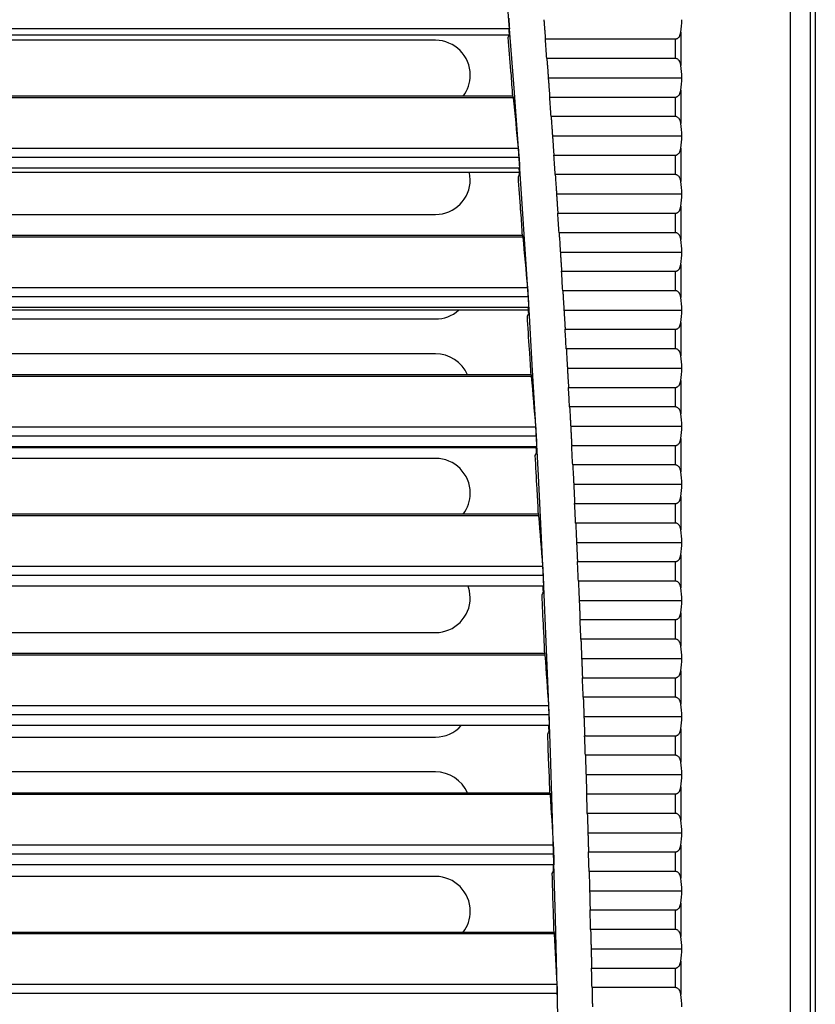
# Model space of a CAD drawing. Header units: millimetres. Extents: x 0 to 2794, y 0 to 2159.
# Tile 37 of 66: x 1212 to 1298, y 1509 to 1615. Entities that reach past the tile are written whole.
import ezdxf

# ---------------------------------------------------------------- set-up
doc = ezdxf.new("R2010")
doc.units = ezdxf.units.MM
doc.header["$LTSCALE"] = 10

msp = doc.modelspace()

# ---------------------------------------------------------------- linework, layer by layer
for p, q in [((1297.5, 1788.06), (1297.5, 1247.94)), ((1298.04, 1788.06), (1298.04, 1247.94)), ((1295.33, 1689.95), (1295.33, 1264.76)), ((1265.1, 1613.68), (955.44, 1613.68)), ((1265.09, 1613), (1117.77, 1613)), ((1283.56, 1613.32), (1283.56, 1609.74)), ((1257.14, 1612.44), (1119.64, 1612.44)), ((1268.97, 1612.58), (1282.98, 1612.58)), ((1282.98, 1610.48), (1282.98, 1612.58)), ((1282.98, 1610.48), (1269.13, 1610.48)), ((1269.29, 1608.4), (1283.66, 1608.4)), ((1283.56, 1607.07), (1283.56, 1603.49)), ((1265.5, 1606.26), (1112.28, 1606.26)), ((1265.47, 1606.42), (1112.29, 1606.42)), ((1269.44, 1606.33), (1282.98, 1606.33)), ((1282.98, 1604.23), (1282.98, 1606.33)), ((1282.98, 1604.23), (1269.59, 1604.23)), ((1269.74, 1602.15), (1283.66, 1602.15)), ((954.48, 1600.83), (1266.05, 1600.83)), ((1283.56, 1600.82), (1283.56, 1597.24)), ((1266.14, 1599.83), (954.4, 1599.83)), ((1269.89, 1600.08), (1282.98, 1600.08)), ((1282.98, 1597.98), (1282.98, 1600.08)), ((1266.19, 1598.68), (954.34, 1598.68)), ((1266.19, 1598.19), (1117.77, 1598.19)), ((1282.98, 1597.98), (1270.03, 1597.98)), ((1270.17, 1595.9), (1283.66, 1595.9)), ((1283.56, 1594.57), (1283.56, 1590.99)), ((1119.64, 1593.69), (1257.14, 1593.69)), ((1270.31, 1593.83), (1282.98, 1593.83)), ((1282.98, 1591.73), (1282.98, 1593.83)), ((1266.54, 1591.26), (1112.28, 1591.26)), ((1266.51, 1591.42), (1112.29, 1591.42)), ((1282.98, 1591.73), (1270.45, 1591.73)), ((1270.59, 1589.65), (1283.66, 1589.65)), ((1270.72, 1587.58), (1282.98, 1587.58)), ((1282.98, 1585.48), (1282.98, 1587.58)), ((1283.56, 1588.32), (1283.56, 1584.74)), ((953.49, 1585.83), (1267.05, 1585.83)), ((1282.98, 1585.48), (1270.85, 1585.48)), ((1267.12, 1584.83), (953.42, 1584.83)), ((1267.17, 1583.68), (953.37, 1583.68)), ((1267.16, 1583.38), (1117.77, 1583.38)), ((1270.98, 1583.4), (1283.66, 1583.4)), ((1119.64, 1582.44), (1257.14, 1582.44)), ((1271.1, 1581.33), (1282.98, 1581.33)), ((1282.98, 1579.23), (1282.98, 1581.33)), ((1283.56, 1582.07), (1283.56, 1578.49)), ((1282.98, 1579.23), (1271.23, 1579.23)), ((1257.14, 1578.69), (1119.64, 1578.69)), ((1271.35, 1577.15), (1283.66, 1577.15)), ((1267.46, 1576.26), (1112.28, 1576.26)), ((1267.43, 1576.42), (1112.29, 1576.42)), ((1271.47, 1575.08), (1282.98, 1575.08)), ((1282.98, 1572.98), (1282.98, 1575.08)), ((1283.56, 1575.82), (1283.56, 1572.24)), ((1282.98, 1572.98), (1271.58, 1572.98)), ((952.61, 1570.83), (1267.92, 1570.83)), ((1271.7, 1570.9), (1283.66, 1570.9)), ((1267.99, 1569.83), (952.55, 1569.83)), ((1283.56, 1569.57), (1283.56, 1565.99)), ((1268.03, 1568.68), (952.51, 1568.68)), ((1268, 1568.56), (1117.77, 1568.56)), ((1271.81, 1568.83), (1282.98, 1568.83)), ((1282.98, 1566.73), (1282.98, 1568.83)), ((1257.14, 1567.44), (1119.64, 1567.44)), ((1282.98, 1566.73), (1271.92, 1566.73)), ((1272.03, 1564.65), (1283.66, 1564.65)), ((1283.56, 1563.32), (1283.56, 1559.74)), ((1272.13, 1562.58), (1282.98, 1562.58)), ((1282.98, 1560.48), (1282.98, 1562.58)), ((1268.25, 1561.26), (1112.28, 1561.26)), ((1268.23, 1561.42), (1112.29, 1561.42)), ((1282.98, 1560.48), (1272.23, 1560.48)), ((1272.33, 1558.4), (1283.66, 1558.4)), ((1283.56, 1557.07), (1283.56, 1553.49)), ((951.86, 1555.83), (1268.68, 1555.83)), ((1272.43, 1556.33), (1282.98, 1556.33)), ((1282.98, 1554.23), (1282.98, 1556.33)), ((1268.73, 1554.83), (951.81, 1554.83)), ((1268.77, 1553.68), (951.77, 1553.68)), ((1282.98, 1554.23), (1272.53, 1554.23)), ((1272.62, 1552.15), (1283.66, 1552.15)), ((1283.56, 1550.82), (1283.56, 1547.24)), ((1272.71, 1550.08), (1282.98, 1550.08)), ((1282.98, 1547.98), (1282.98, 1550.08)), ((1119.64, 1548.69), (1257.14, 1548.69)), ((1282.98, 1547.98), (1272.8, 1547.98)), ((1268.93, 1546.26), (1112.28, 1546.26)), ((1268.91, 1546.42), (1112.29, 1546.42)), ((1272.88, 1545.9), (1283.66, 1545.9)), ((1283.56, 1544.57), (1283.56, 1540.99)), ((1272.97, 1543.83), (1282.98, 1543.83)), ((1282.98, 1541.73), (1282.98, 1543.83)), ((1282.98, 1541.73), (1273.05, 1541.73)), ((1269.36, 1539.83), (951.18, 1539.83)), ((951.23, 1540.83), (1269.31, 1540.83)), ((1273.13, 1539.65), (1283.66, 1539.65)), ((1269.38, 1538.68), (951.16, 1538.68)), ((1283.56, 1538.32), (1283.56, 1534.74)), ((1119.64, 1537.44), (1257.14, 1537.44)), ((1273.21, 1537.58), (1282.98, 1537.58)), ((1282.98, 1535.48), (1282.98, 1537.58)), ((1282.98, 1535.48), (1273.28, 1535.48)), ((1257.14, 1533.69), (1119.64, 1533.69)), ((1273.35, 1533.4), (1283.66, 1533.4)), ((1269.47, 1531.42), (1112.29, 1531.42)), ((1283.56, 1532.07), (1283.56, 1528.49)), ((1269.49, 1531.26), (1112.28, 1531.26)), ((1273.42, 1531.33), (1282.98, 1531.33)), ((1282.98, 1529.23), (1282.98, 1531.33)), ((1282.98, 1529.23), (1273.49, 1529.23)), ((1273.56, 1527.15), (1283.66, 1527.15)), ((950.71, 1525.83), (1269.82, 1525.83)), ((1273.62, 1525.08), (1282.98, 1525.08)), ((1282.98, 1522.98), (1282.98, 1525.08)), ((1283.56, 1525.82), (1283.56, 1522.24)), ((1269.86, 1524.83), (950.67, 1524.83)), ((1269.88, 1523.68), (950.66, 1523.68)), ((1282.98, 1522.98), (1273.68, 1522.98)), ((1257.14, 1522.44), (1119.64, 1522.44)), ((1273.74, 1520.9), (1283.66, 1520.9)), ((1273.8, 1518.83), (1282.98, 1518.83)), ((1282.98, 1516.73), (1282.98, 1518.83)), ((1283.56, 1519.57), (1283.56, 1515.99)), ((1282.98, 1516.73), (1273.85, 1516.73)), ((1269.92, 1516.26), (1112.28, 1516.26)), ((1269.91, 1516.42), (1112.29, 1516.42)), ((1273.9, 1514.65), (1283.66, 1514.65)), ((1283.56, 1513.32), (1283.56, 1509.74)), ((1273.95, 1512.58), (1282.98, 1512.58)), ((1282.98, 1510.48), (1282.98, 1512.58)), ((950.32, 1510.83), (1270.22, 1510.83)), ((1282.98, 1510.48), (1274, 1510.48)), ((1270.25, 1509.83), (950.29, 1509.83))]:
    msp.add_line(p, q)
at = {"flags": 128}
for points in [[(1264.98, 1612.75), (1265.05, 1612.92), (1265.11, 1613.05)], [(1265.11, 1613.05), (1265.1, 1613.13), (1265.1, 1613.21), (1265.09, 1613.29), (1265.09, 1613.37), (1265.08, 1613.44), (1265.07, 1613.52), (1265.07, 1613.6), (1265.06, 1613.68)], [(1265.29, 1608.92), (1265.27, 1609.05), (1265.25, 1609.14)], [(1260.89, 1597.44), (1260.82, 1598.17), (1260.82, 1598.19)], [(1266.2, 1598.05), (1266.2, 1598.13), (1266.19, 1598.21), (1266.19, 1598.29), (1266.18, 1598.37), (1266.18, 1598.44), (1266.17, 1598.52), (1266.17, 1598.6), (1266.16, 1598.68)], [(1266.07, 1597.75), (1266.15, 1597.92), (1266.2, 1598.05)], [(1266.35, 1593.92), (1266.33, 1594.05), (1266.32, 1594.14)], [(1267.18, 1583.05), (1267.17, 1583.13), (1267.17, 1583.21), (1267.16, 1583.29), (1267.16, 1583.37), (1267.15, 1583.44), (1267.15, 1583.52), (1267.14, 1583.6), (1267.14, 1583.68)], [(1267.04, 1582.75), (1267.12, 1582.92), (1267.18, 1583.05)], [(1267.29, 1578.92), (1267.27, 1579.05), (1267.26, 1579.14)], [(1268.03, 1568.05), (1268.02, 1568.13), (1268.02, 1568.21), (1268.02, 1568.29), (1268.01, 1568.37), (1268.01, 1568.44), (1268, 1568.52), (1268, 1568.6), (1268, 1568.68)], [(1267.89, 1567.75), (1267.97, 1567.92), (1268.03, 1568.05)], [(1268.11, 1563.92), (1268.09, 1564.05), (1268.08, 1564.14)], [(1260.89, 1552.44), (1260.82, 1553.17), (1260.68, 1553.68)], [(1268.76, 1553.05), (1268.76, 1553.13), (1268.75, 1553.21), (1268.75, 1553.29), (1268.75, 1553.37), (1268.74, 1553.44), (1268.74, 1553.52), (1268.74, 1553.6), (1268.73, 1553.68)], [(1268.62, 1552.75), (1268.7, 1552.92), (1268.76, 1553.05)], [(1268.81, 1548.92), (1268.79, 1549.05), (1268.78, 1549.14)], [(1269.23, 1537.75), (1269.31, 1537.92), (1269.37, 1538.05)], [(1269.37, 1538.05), (1269.37, 1538.13), (1269.37, 1538.21), (1269.36, 1538.29), (1269.36, 1538.37), (1269.36, 1538.44), (1269.35, 1538.52), (1269.35, 1538.6), (1269.35, 1538.68)], [(1269.39, 1533.92), (1269.37, 1534.05), (1269.36, 1534.14)], [(1269.72, 1522.75), (1269.8, 1522.92), (1269.86, 1523.05)], [(1269.86, 1523.05), (1269.86, 1523.13), (1269.86, 1523.21), (1269.86, 1523.29), (1269.85, 1523.37), (1269.85, 1523.44), (1269.85, 1523.52), (1269.85, 1523.6), (1269.84, 1523.68)], [(1269.85, 1518.92), (1269.83, 1519.05), (1269.82, 1519.14)]]:
    msp.add_lwpolyline(points, dxfattribs=at)
for centre, radius, start, end in [((-604.3, 1469.23), 1875, 354.37619, 6.04637), ((1257.14, 1608.69), 3.75, 0, 90), ((-604.3, 1469.23), 1874.78, 4.28005, 4.39051), ((-604.3, 1469.23), 1878.75, 4.31174, 4.37609), ((-604.3, 1469.23), 1874.8, 4.19664, 4.27325), ((1257.14, 1608.69), 3.75, 322.8719, 0), ((-604.3, 1469.23), 1878.75, 4.12061, 4.18495), ((-604.3, 1469.23), 1878.75, 3.92954, 3.99386), ((1257.14, 1597.44), 3.75, 270, 0), ((-604.3, 1469.23), 1874.78, 3.82048, 3.93087), ((-604.3, 1469.23), 1874.8, 3.73712, 3.81369), ((-604.3, 1469.23), 1878.75, 3.7385, 3.80282), ((-604.3, 1469.23), 1878.75, 3.54751, 3.61181), ((1257.14, 1586.19), 3.75, 270, 311.4096), ((-604.3, 1469.23), 1874.78, 3.36116, 3.4715), ((-604.3, 1469.23), 1878.75, 3.35656, 3.42085), ((1257.14, 1574.94), 3.75, 23.3534, 90), ((-604.3, 1469.23), 1874.8, 3.27784, 3.35438), ((-604.3, 1469.23), 1878.75, 3.16565, 3.22992), ((-604.3, 1469.23), 1878.75, 2.97477, 3.03903), ((1257.14, 1563.69), 3.75, 0, 90), ((-604.3, 1469.23), 1874.78, 2.90206, 3.01234), ((1257.14, 1563.69), 3.75, 322.8719, 0), ((-604.3, 1469.23), 1874.8, 2.81878, 2.89528), ((-604.3, 1469.23), 1878.75, 2.78392, 2.84817), ((-604.3, 1469.23), 1878.75, 2.59311, 2.65735), ((-604.3, 1469.23), 1874.78, 2.44314, 2.55338), ((1257.14, 1552.44), 3.75, 270, 0), ((-604.3, 1469.23), 1878.75, 2.40232, 2.46655), ((-604.3, 1469.23), 1874.8, 2.3599, 2.43636), ((-604.3, 1469.23), 1878.75, 2.21156, 2.27578), ((1257.14, 1541.19), 3.75, 270, 318.0113), ((-604.3, 1469.23), 1874.78, 1.98437, 2.09458), ((-604.3, 1469.23), 1878.75, 2.02083, 2.08504), ((1257.14, 1529.94), 3.75, 23.3534, 90), ((-604.3, 1469.23), 1874.8, 1.90116, 1.97761), ((-604.3, 1469.23), 1878.75, 1.83012, 1.89432), ((-604.3, 1469.23), 1878.75, 1.63942, 1.70362), ((1257.14, 1518.69), 3.75, 0, 90), ((-604.3, 1469.23), 1874.78, 1.52574, 1.63592), ((1257.14, 1518.69), 3.75, 322.8719, 0), ((-604.3, 1469.23), 1874.8, 1.44255, 1.51898), ((-604.3, 1469.23), 1878.75, 1.44875, 1.51294), ((-604.3, 1469.23), 1878.75, 1.25809, 1.32228)]:
    msp.add_arc(centre, radius, start, end)
for points, knots in [([(1265.03, 1614.83), (1265.03, 1614.79), (1265.04, 1614.72), (1265.04, 1614.61), (1265.05, 1614.5), (1265.06, 1614.35), (1265.07, 1614.19), (1265.08, 1614.01), (1265.09, 1613.87), (1265.1, 1613.76), (1265.1, 1613.69), (1265.1, 1613.68), (1265.1, 1613.68)], [0, 0, 0, 0, 0.062301, 0.12438, 0.18681, 0.250158, 0.373618, 0.499913, 0.622466, 0.749208, 0.87455, 1, 1, 1, 1]), ([(1268.81, 1614.65), (1268.82, 1614.58), (1268.83, 1614.44), (1268.85, 1614.23), (1268.86, 1614.04), (1268.88, 1613.85), (1268.89, 1613.67), (1268.9, 1613.5), (1268.91, 1613.34), (1268.93, 1613.19), (1268.94, 1613.05), (1268.95, 1612.92), (1268.96, 1612.8), (1268.96, 1612.69), (1268.97, 1612.62), (1268.97, 1612.58)], [0, 0, 0, 0, 0.0978957, 0.1922961, 0.2832012, 0.3706108, 0.4545249, 0.5349435, 0.6118666, 0.6852942, 0.7552262, 0.8216628, 0.8846039, 0.9440496, 1, 1, 1, 1]), ([(1282.98, 1612.58), (1283, 1612.58), (1283.05, 1612.58), (1283.11, 1612.6), (1283.18, 1612.63), (1283.25, 1612.67), (1283.33, 1612.74), (1283.42, 1612.87), (1283.51, 1613.07), (1283.54, 1613.23), (1283.56, 1613.32)], [0, 0, 0, 0, 0.0608704, 0.1216521, 0.1843187, 0.2506761, 0.3690545, 0.5009893, 0.7284807, 1, 1, 1, 1]), ([(1269.13, 1610.48), (1269.14, 1610.43), (1269.14, 1610.33), (1269.16, 1610.17), (1269.17, 1610.01), (1269.18, 1609.81), (1269.2, 1609.57), (1269.23, 1609.25), (1269.25, 1608.85), (1269.28, 1608.56), (1269.29, 1608.4)], [0, 0, 0, 0, 0.079236, 0.161154, 0.245755, 0.333038, 0.451603, 0.602294, 0.785098, 1, 1, 1, 1]), ([(1283.56, 1609.74), (1283.55, 1609.78), (1283.53, 1609.87), (1283.5, 1610), (1283.45, 1610.11), (1283.4, 1610.22), (1283.33, 1610.31), (1283.23, 1610.4), (1283.12, 1610.46), (1283.03, 1610.47), (1282.98, 1610.48)], [0, 0, 0, 0, 0.141663, 0.271565, 0.390457, 0.499316, 0.630916, 0.749123, 0.878286, 1, 1, 1, 1]), ([(1269.29, 1608.4), (1269.29, 1608.33), (1269.3, 1608.19), (1269.32, 1607.99), (1269.33, 1607.79), (1269.35, 1607.6), (1269.36, 1607.42), (1269.37, 1607.25), (1269.38, 1607.09), (1269.4, 1606.94), (1269.41, 1606.8), (1269.42, 1606.67), (1269.42, 1606.55), (1269.43, 1606.44), (1269.44, 1606.37), (1269.44, 1606.33)], [0, 0, 0, 0, 0.097803, 0.192127, 0.28297, 0.370333, 0.454217, 0.53462, 0.611543, 0.684986, 0.754949, 0.821432, 0.884434, 0.943957, 1, 1, 1, 1]), ([(1282.98, 1606.33), (1283, 1606.33), (1283.05, 1606.33), (1283.11, 1606.35), (1283.18, 1606.38), (1283.25, 1606.42), (1283.33, 1606.49), (1283.42, 1606.62), (1283.51, 1606.82), (1283.54, 1606.98), (1283.56, 1607.07)], [0, 0, 0, 0, 0.0608704, 0.1216521, 0.1843187, 0.2506761, 0.3690545, 0.5009893, 0.7284807, 1, 1, 1, 1]), ([(1265.48, 1606.42), (1265.48, 1606.42), (1265.48, 1606.42), (1265.48, 1606.41), (1265.49, 1606.38), (1265.49, 1606.33), (1265.5, 1606.28), (1265.5, 1606.26)], [0, 0, 0, 0, 0.165226, 0.330979, 0.498518, 0.749038, 1, 1, 1, 1]), ([(1269.59, 1604.23), (1269.6, 1604.17), (1269.61, 1604.04), (1269.62, 1603.82), (1269.64, 1603.56), (1269.66, 1603.27), (1269.69, 1602.93), (1269.71, 1602.55), (1269.73, 1602.29), (1269.74, 1602.15)], [0, 0, 0, 0, 0.098197, 0.211283, 0.339259, 0.482121, 0.639867, 0.812494, 1, 1, 1, 1]), ([(1283.56, 1603.49), (1283.55, 1603.53), (1283.53, 1603.62), (1283.5, 1603.75), (1283.45, 1603.86), (1283.4, 1603.97), (1283.33, 1604.06), (1283.23, 1604.15), (1283.12, 1604.21), (1283.03, 1604.22), (1282.98, 1604.23)], [0, 0, 0, 0, 0.141663, 0.271565, 0.390457, 0.499316, 0.630916, 0.749123, 0.878286, 1, 1, 1, 1]), ([(1269.74, 1602.15), (1269.75, 1602.08), (1269.76, 1601.94), (1269.77, 1601.74), (1269.79, 1601.54), (1269.8, 1601.35), (1269.81, 1601.17), (1269.82, 1601), (1269.83, 1600.84), (1269.84, 1600.69), (1269.85, 1600.55), (1269.86, 1600.42), (1269.87, 1600.3), (1269.88, 1600.19), (1269.89, 1600.12), (1269.89, 1600.08)], [0, 0, 0, 0, 0.097703, 0.191943, 0.282719, 0.370033, 0.453883, 0.534269, 0.611192, 0.684652, 0.754648, 0.821181, 0.884251, 0.943857, 1, 1, 1, 1]), ([(1266.05, 1600.83), (1266.06, 1600.8), (1266.06, 1600.76), (1266.07, 1600.69), (1266.08, 1600.6), (1266.08, 1600.51), (1266.09, 1600.4), (1266.1, 1600.27), (1266.11, 1600.13), (1266.12, 1599.98), (1266.13, 1599.88), (1266.14, 1599.83)], [0, 0, 0, 0, 0.100554, 0.199798, 0.298778, 0.398548, 0.500138, 0.623787, 0.75037, 0.874466, 1, 1, 1, 1]), ([(1282.98, 1600.08), (1283, 1600.08), (1283.05, 1600.08), (1283.11, 1600.1), (1283.18, 1600.13), (1283.25, 1600.17), (1283.33, 1600.24), (1283.42, 1600.37), (1283.51, 1600.57), (1283.54, 1600.73), (1283.56, 1600.82)], [0, 0, 0, 0, 0.0608704, 0.1216521, 0.1843187, 0.2506761, 0.3690545, 0.5009893, 0.7284807, 1, 1, 1, 1]), ([(1266.14, 1599.83), (1266.14, 1599.79), (1266.14, 1599.72), (1266.15, 1599.61), (1266.16, 1599.5), (1266.17, 1599.35), (1266.18, 1599.19), (1266.19, 1599.01), (1266.19, 1598.87), (1266.2, 1598.76), (1266.2, 1598.69), (1266.2, 1598.68), (1266.19, 1598.68)], [0, 0, 0, 0, 0.0622988, 0.1243758, 0.1868072, 0.2501594, 0.3736121, 0.4999143, 0.6224628, 0.7492071, 0.8745461, 1, 1, 1, 1]), ([(1270.03, 1597.98), (1270.04, 1597.92), (1270.05, 1597.79), (1270.06, 1597.57), (1270.08, 1597.31), (1270.1, 1597.02), (1270.12, 1596.68), (1270.15, 1596.31), (1270.17, 1596.04), (1270.17, 1595.9)], [0, 0, 0, 0, 0.097946, 0.210866, 0.338759, 0.481621, 0.63945, 0.812244, 1, 1, 1, 1]), ([(1283.56, 1597.24), (1283.55, 1597.28), (1283.53, 1597.37), (1283.5, 1597.5), (1283.45, 1597.61), (1283.4, 1597.72), (1283.33, 1597.81), (1283.23, 1597.9), (1283.12, 1597.96), (1283.03, 1597.97), (1282.98, 1597.98)], [0, 0, 0, 0, 0.1416631, 0.2715652, 0.3904567, 0.4993164, 0.6309156, 0.7491233, 0.8782856, 1, 1, 1, 1]), ([(1270.17, 1595.9), (1270.18, 1595.83), (1270.19, 1595.69), (1270.2, 1595.49), (1270.22, 1595.29), (1270.23, 1595.1), (1270.24, 1594.92), (1270.25, 1594.75), (1270.26, 1594.59), (1270.27, 1594.44), (1270.28, 1594.3), (1270.29, 1594.17), (1270.3, 1594.05), (1270.31, 1593.94), (1270.31, 1593.87), (1270.31, 1593.83)], [0, 0, 0, 0, 0.097594, 0.191743, 0.282446, 0.369705, 0.453519, 0.533887, 0.61081, 0.684288, 0.754321, 0.820909, 0.884051, 0.943748, 1, 1, 1, 1]), ([(1282.98, 1593.83), (1283, 1593.83), (1283.05, 1593.83), (1283.11, 1593.85), (1283.18, 1593.88), (1283.25, 1593.92), (1283.33, 1593.99), (1283.42, 1594.12), (1283.51, 1594.32), (1283.54, 1594.48), (1283.56, 1594.57)], [0, 0, 0, 0, 0.06087, 0.121652, 0.184319, 0.250676, 0.369054, 0.500989, 0.728481, 1, 1, 1, 1]), ([(1266.52, 1591.42), (1266.52, 1591.42), (1266.52, 1591.42), (1266.52, 1591.41), (1266.53, 1591.38), (1266.53, 1591.33), (1266.54, 1591.28), (1266.54, 1591.26)], [0, 0, 0, 0, 0.165234, 0.330989, 0.498521, 0.749044, 1, 1, 1, 1]), ([(1270.45, 1591.73), (1270.46, 1591.67), (1270.46, 1591.54), (1270.48, 1591.32), (1270.5, 1591.06), (1270.52, 1590.77), (1270.54, 1590.43), (1270.56, 1590.06), (1270.58, 1589.79), (1270.59, 1589.65)], [0, 0, 0, 0, 0.097667, 0.210401, 0.3382002, 0.4810625, 0.6389851, 0.8119654, 1, 1, 1, 1]), ([(1283.56, 1590.99), (1283.55, 1591.03), (1283.53, 1591.12), (1283.5, 1591.25), (1283.45, 1591.36), (1283.4, 1591.47), (1283.33, 1591.56), (1283.23, 1591.65), (1283.12, 1591.71), (1283.03, 1591.72), (1282.98, 1591.73)], [0, 0, 0, 0, 0.1416631, 0.2715652, 0.3904567, 0.4993164, 0.6309156, 0.7491233, 0.8782856, 1, 1, 1, 1]), ([(1270.59, 1589.65), (1270.59, 1589.58), (1270.6, 1589.44), (1270.61, 1589.24), (1270.63, 1589.04), (1270.64, 1588.85), (1270.65, 1588.67), (1270.66, 1588.5), (1270.67, 1588.34), (1270.68, 1588.19), (1270.69, 1588.05), (1270.7, 1587.92), (1270.7, 1587.8), (1270.71, 1587.69), (1270.72, 1587.62), (1270.72, 1587.58)], [0, 0, 0, 0, 0.097475, 0.191524, 0.282148, 0.369347, 0.453121, 0.53347, 0.610393, 0.683891, 0.753963, 0.820611, 0.883832, 0.943629, 1, 1, 1, 1]), ([(1282.98, 1587.58), (1283, 1587.58), (1283.05, 1587.58), (1283.11, 1587.6), (1283.18, 1587.63), (1283.25, 1587.67), (1283.33, 1587.74), (1283.42, 1587.87), (1283.51, 1588.07), (1283.54, 1588.23), (1283.56, 1588.32)], [0, 0, 0, 0, 0.06087, 0.121652, 0.184319, 0.250676, 0.369054, 0.500989, 0.728481, 1, 1, 1, 1]), ([(1267.05, 1585.83), (1267.05, 1585.8), (1267.06, 1585.76), (1267.06, 1585.69), (1267.07, 1585.6), (1267.08, 1585.51), (1267.08, 1585.4), (1267.09, 1585.27), (1267.1, 1585.13), (1267.11, 1584.98), (1267.12, 1584.88), (1267.12, 1584.83)], [0, 0, 0, 0, 0.100565, 0.199813, 0.298792, 0.398557, 0.500136, 0.623787, 0.750367, 0.874465, 1, 1, 1, 1]), ([(1270.85, 1585.48), (1270.85, 1585.42), (1270.86, 1585.29), (1270.88, 1585.07), (1270.89, 1584.81), (1270.91, 1584.52), (1270.93, 1584.18), (1270.95, 1583.81), (1270.97, 1583.54), (1270.98, 1583.4)], [0, 0, 0, 0, 0.0973533, 0.2098783, 0.3375731, 0.4804354, 0.6384627, 0.811652, 1, 1, 1, 1]), ([(1283.56, 1584.74), (1283.55, 1584.78), (1283.53, 1584.87), (1283.5, 1585), (1283.45, 1585.11), (1283.4, 1585.22), (1283.33, 1585.31), (1283.23, 1585.4), (1283.12, 1585.46), (1283.03, 1585.47), (1282.98, 1585.48)], [0, 0, 0, 0, 0.141663, 0.271565, 0.390457, 0.499316, 0.630916, 0.749123, 0.878286, 1, 1, 1, 1]), ([(1267.12, 1584.83), (1267.12, 1584.79), (1267.13, 1584.72), (1267.14, 1584.61), (1267.14, 1584.5), (1267.15, 1584.35), (1267.16, 1584.19), (1267.17, 1584.01), (1267.17, 1583.87), (1267.17, 1583.76), (1267.18, 1583.69), (1267.17, 1583.68), (1267.17, 1583.68)], [0, 0, 0, 0, 0.062296, 0.124372, 0.186805, 0.250161, 0.373607, 0.499915, 0.62246, 0.749206, 0.874543, 1, 1, 1, 1]), ([(1270.98, 1583.4), (1270.98, 1583.33), (1270.99, 1583.19), (1271, 1582.99), (1271.01, 1582.79), (1271.03, 1582.6), (1271.04, 1582.42), (1271.05, 1582.25), (1271.06, 1582.09), (1271.07, 1581.94), (1271.07, 1581.8), (1271.08, 1581.67), (1271.09, 1581.55), (1271.1, 1581.44), (1271.1, 1581.37), (1271.1, 1581.33)], [0, 0, 0, 0, 0.0973436, 0.1912839, 0.2818209, 0.3689546, 0.4526848, 0.5330116, 0.6099348, 0.6834546, 0.7535707, 0.8202834, 0.8835924, 0.943498, 1, 1, 1, 1]), ([(1282.98, 1581.33), (1283, 1581.33), (1283.05, 1581.33), (1283.11, 1581.35), (1283.18, 1581.38), (1283.25, 1581.42), (1283.33, 1581.49), (1283.42, 1581.62), (1283.51, 1581.82), (1283.54, 1581.98), (1283.56, 1582.07)], [0, 0, 0, 0, 0.06087, 0.121652, 0.184319, 0.250676, 0.369054, 0.500989, 0.728481, 1, 1, 1, 1]), ([(1271.23, 1579.23), (1271.23, 1579.17), (1271.24, 1579.04), (1271.25, 1578.82), (1271.27, 1578.57), (1271.28, 1578.27), (1271.3, 1577.93), (1271.32, 1577.56), (1271.34, 1577.29), (1271.35, 1577.15)], [0, 0, 0, 0, 0.096999, 0.209287, 0.336864, 0.479727, 0.637872, 0.811298, 1, 1, 1, 1]), ([(1283.56, 1578.49), (1283.55, 1578.53), (1283.53, 1578.62), (1283.5, 1578.75), (1283.45, 1578.86), (1283.4, 1578.97), (1283.33, 1579.06), (1283.23, 1579.15), (1283.12, 1579.21), (1283.03, 1579.22), (1282.98, 1579.23)], [0, 0, 0, 0, 0.1416631, 0.2715652, 0.3904567, 0.4993164, 0.6309156, 0.7491233, 0.8782856, 1, 1, 1, 1]), ([(1271.35, 1577.15), (1271.35, 1577.08), (1271.36, 1576.94), (1271.37, 1576.74), (1271.38, 1576.54), (1271.39, 1576.35), (1271.4, 1576.17), (1271.41, 1576.01), (1271.42, 1575.85), (1271.43, 1575.7), (1271.44, 1575.55), (1271.45, 1575.42), (1271.45, 1575.3), (1271.46, 1575.19), (1271.46, 1575.12), (1271.47, 1575.08)], [0, 0, 0, 0, 0.097199, 0.191019, 0.28146, 0.368521, 0.452203, 0.532506, 0.609429, 0.682973, 0.753137, 0.819922, 0.883328, 0.943354, 1, 1, 1, 1]), ([(1267.44, 1576.42), (1267.44, 1576.42), (1267.44, 1576.42), (1267.44, 1576.41), (1267.45, 1576.38), (1267.45, 1576.33), (1267.45, 1576.28), (1267.46, 1576.26)], [0, 0, 0, 0, 0.165241, 0.330997, 0.498523, 0.74905, 1, 1, 1, 1]), ([(1282.98, 1575.08), (1283, 1575.08), (1283.05, 1575.08), (1283.11, 1575.1), (1283.18, 1575.13), (1283.25, 1575.17), (1283.33, 1575.24), (1283.42, 1575.37), (1283.51, 1575.57), (1283.54, 1575.73), (1283.56, 1575.82)], [0, 0, 0, 0, 0.06087, 0.121652, 0.184319, 0.250676, 0.369054, 0.500989, 0.728481, 1, 1, 1, 1]), ([(1271.58, 1572.98), (1271.59, 1572.92), (1271.59, 1572.79), (1271.61, 1572.57), (1271.62, 1572.32), (1271.64, 1572.02), (1271.65, 1571.69), (1271.68, 1571.31), (1271.69, 1571.04), (1271.7, 1570.9)], [0, 0, 0, 0, 0.0965947, 0.2086142, 0.3360565, 0.4789191, 0.6371994, 0.8108942, 1, 1, 1, 1]), ([(1283.56, 1572.24), (1283.55, 1572.28), (1283.53, 1572.37), (1283.5, 1572.5), (1283.45, 1572.61), (1283.4, 1572.72), (1283.33, 1572.81), (1283.23, 1572.9), (1283.12, 1572.96), (1283.03, 1572.97), (1282.98, 1572.98)], [0, 0, 0, 0, 0.141663, 0.271565, 0.390457, 0.499316, 0.630916, 0.749123, 0.878286, 1, 1, 1, 1]), ([(1267.92, 1570.83), (1267.93, 1570.8), (1267.93, 1570.76), (1267.94, 1570.69), (1267.94, 1570.6), (1267.95, 1570.51), (1267.95, 1570.4), (1267.96, 1570.27), (1267.97, 1570.13), (1267.98, 1569.98), (1267.99, 1569.88), (1267.99, 1569.83)], [0, 0, 0, 0, 0.100574, 0.199827, 0.298805, 0.398564, 0.500135, 0.623786, 0.750364, 0.874463, 1, 1, 1, 1]), ([(1271.7, 1570.9), (1271.7, 1570.83), (1271.71, 1570.69), (1271.72, 1570.49), (1271.73, 1570.29), (1271.74, 1570.1), (1271.75, 1569.93), (1271.76, 1569.76), (1271.77, 1569.6), (1271.78, 1569.45), (1271.78, 1569.31), (1271.79, 1569.17), (1271.8, 1569.05), (1271.8, 1568.94), (1271.81, 1568.87), (1271.81, 1568.83)], [0, 0, 0, 0, 0.097039, 0.190725, 0.281059, 0.36804, 0.451669, 0.531945, 0.608868, 0.682439, 0.752656, 0.819521, 0.883034, 0.943193, 1, 1, 1, 1]), ([(1267.99, 1569.83), (1267.99, 1569.79), (1267.99, 1569.72), (1268, 1569.61), (1268.01, 1569.5), (1268.01, 1569.35), (1268.02, 1569.19), (1268.03, 1569.01), (1268.03, 1568.87), (1268.03, 1568.76), (1268.03, 1568.69), (1268.03, 1568.68), (1268.03, 1568.68)], [0, 0, 0, 0, 0.062294, 0.124369, 0.186802, 0.250162, 0.373602, 0.499916, 0.622458, 0.749206, 0.87454, 1, 1, 1, 1]), ([(1282.98, 1568.83), (1283, 1568.83), (1283.05, 1568.83), (1283.11, 1568.85), (1283.18, 1568.88), (1283.25, 1568.92), (1283.33, 1568.99), (1283.42, 1569.12), (1283.51, 1569.32), (1283.54, 1569.48), (1283.56, 1569.57)], [0, 0, 0, 0, 0.0608704, 0.1216521, 0.1843187, 0.2506761, 0.3690545, 0.5009893, 0.7284807, 1, 1, 1, 1]), ([(1271.92, 1566.73), (1271.92, 1566.67), (1271.93, 1566.54), (1271.94, 1566.32), (1271.95, 1566.07), (1271.97, 1565.77), (1271.99, 1565.44), (1272, 1565.06), (1272.02, 1564.79), (1272.03, 1564.65)], [0, 0, 0, 0, 0.096131, 0.207841, 0.335129, 0.477991, 0.636426, 0.810431, 1, 1, 1, 1]), ([(1283.56, 1565.99), (1283.55, 1566.03), (1283.53, 1566.12), (1283.5, 1566.25), (1283.45, 1566.36), (1283.4, 1566.47), (1283.33, 1566.56), (1283.23, 1566.65), (1283.12, 1566.71), (1283.03, 1566.72), (1282.98, 1566.73)], [0, 0, 0, 0, 0.141663, 0.271565, 0.390457, 0.499316, 0.630916, 0.749123, 0.878286, 1, 1, 1, 1]), ([(1272.03, 1564.65), (1272.03, 1564.58), (1272.04, 1564.44), (1272.05, 1564.24), (1272.06, 1564.04), (1272.07, 1563.86), (1272.07, 1563.68), (1272.08, 1563.51), (1272.09, 1563.35), (1272.1, 1563.2), (1272.11, 1563.06), (1272.11, 1562.93), (1272.12, 1562.8), (1272.12, 1562.69), (1272.13, 1562.62), (1272.13, 1562.58)], [0, 0, 0, 0, 0.09686, 0.190397, 0.280611, 0.367503, 0.451072, 0.531318, 0.608241, 0.681842, 0.752119, 0.819074, 0.882706, 0.943014, 1, 1, 1, 1]), ([(1282.98, 1562.58), (1283, 1562.58), (1283.05, 1562.58), (1283.11, 1562.6), (1283.18, 1562.63), (1283.25, 1562.67), (1283.33, 1562.74), (1283.42, 1562.87), (1283.51, 1563.07), (1283.54, 1563.23), (1283.56, 1563.32)], [0, 0, 0, 0, 0.06087, 0.121652, 0.184319, 0.250676, 0.369054, 0.500989, 0.728481, 1, 1, 1, 1]), ([(1268.24, 1561.42), (1268.24, 1561.42), (1268.24, 1561.42), (1268.24, 1561.41), (1268.24, 1561.38), (1268.25, 1561.33), (1268.25, 1561.28), (1268.25, 1561.26)], [0, 0, 0, 0, 0.165247, 0.331004, 0.498525, 0.749054, 1, 1, 1, 1]), ([(1272.23, 1560.48), (1272.24, 1560.42), (1272.24, 1560.29), (1272.25, 1560.07), (1272.27, 1559.82), (1272.28, 1559.53), (1272.3, 1559.19), (1272.31, 1558.81), (1272.33, 1558.54), (1272.33, 1558.4)], [0, 0, 0, 0, 0.095592, 0.206944, 0.334052, 0.476915, 0.63553, 0.809892, 1, 1, 1, 1]), ([(1283.56, 1559.74), (1283.55, 1559.78), (1283.53, 1559.87), (1283.5, 1560), (1283.45, 1560.11), (1283.4, 1560.22), (1283.33, 1560.31), (1283.23, 1560.4), (1283.12, 1560.46), (1283.03, 1560.47), (1282.98, 1560.48)], [0, 0, 0, 0, 0.1416631, 0.2715652, 0.3904567, 0.4993164, 0.6309156, 0.7491233, 0.8782856, 1, 1, 1, 1]), ([(1272.33, 1558.4), (1272.34, 1558.33), (1272.34, 1558.19), (1272.35, 1557.99), (1272.36, 1557.79), (1272.37, 1557.61), (1272.38, 1557.43), (1272.39, 1557.26), (1272.39, 1557.1), (1272.4, 1556.95), (1272.41, 1556.81), (1272.41, 1556.68), (1272.42, 1556.55), (1272.42, 1556.44), (1272.43, 1556.37), (1272.43, 1556.33)], [0, 0, 0, 0, 0.096658, 0.190028, 0.280108, 0.366899, 0.450401, 0.530614, 0.607537, 0.681171, 0.751516, 0.818571, 0.882337, 0.942813, 1, 1, 1, 1]), ([(1282.98, 1556.33), (1283, 1556.33), (1283.05, 1556.33), (1283.11, 1556.35), (1283.18, 1556.38), (1283.25, 1556.42), (1283.33, 1556.49), (1283.42, 1556.62), (1283.51, 1556.82), (1283.54, 1556.98), (1283.56, 1557.07)], [0, 0, 0, 0, 0.06087, 0.121652, 0.184319, 0.250676, 0.369054, 0.500989, 0.728481, 1, 1, 1, 1]), ([(1268.68, 1555.83), (1268.68, 1555.8), (1268.68, 1555.76), (1268.69, 1555.69), (1268.69, 1555.6), (1268.7, 1555.51), (1268.71, 1555.4), (1268.71, 1555.27), (1268.72, 1555.13), (1268.73, 1554.98), (1268.73, 1554.88), (1268.73, 1554.83)], [0, 0, 0, 0, 0.1005815, 0.1998382, 0.2988164, 0.3985712, 0.5001333, 0.6237856, 0.7503608, 0.8744615, 1, 1, 1, 1]), ([(1268.73, 1554.83), (1268.74, 1554.79), (1268.74, 1554.72), (1268.74, 1554.61), (1268.75, 1554.5), (1268.75, 1554.35), (1268.76, 1554.19), (1268.77, 1554.01), (1268.77, 1553.87), (1268.77, 1553.76), (1268.77, 1553.69), (1268.77, 1553.68), (1268.77, 1553.68)], [0, 0, 0, 0, 0.062292, 0.1243658, 0.1867998, 0.2501624, 0.3735974, 0.4999167, 0.6224564, 0.749205, 0.8745375, 1, 1, 1, 1]), ([(1272.53, 1554.23), (1272.53, 1554.17), (1272.53, 1554.04), (1272.54, 1553.83), (1272.56, 1553.57), (1272.57, 1553.28), (1272.58, 1552.94), (1272.6, 1552.56), (1272.61, 1552.29), (1272.62, 1552.15)], [0, 0, 0, 0, 0.09496, 0.20589, 0.332788, 0.475652, 0.634477, 0.809261, 1, 1, 1, 1]), ([(1283.56, 1553.49), (1283.55, 1553.53), (1283.53, 1553.62), (1283.5, 1553.75), (1283.45, 1553.86), (1283.4, 1553.97), (1283.33, 1554.06), (1283.23, 1554.15), (1283.12, 1554.21), (1283.03, 1554.22), (1282.98, 1554.23)], [0, 0, 0, 0, 0.141663, 0.271565, 0.390457, 0.499316, 0.630916, 0.749123, 0.878286, 1, 1, 1, 1]), ([(1272.62, 1552.15), (1272.62, 1552.08), (1272.63, 1551.94), (1272.64, 1551.74), (1272.65, 1551.54), (1272.65, 1551.36), (1272.66, 1551.18), (1272.67, 1551.01), (1272.68, 1550.85), (1272.68, 1550.7), (1272.69, 1550.56), (1272.69, 1550.43), (1272.7, 1550.3), (1272.7, 1550.19), (1272.71, 1550.12), (1272.71, 1550.08)], [0, 0, 0, 0, 0.09643, 0.18961, 0.279538, 0.366215, 0.449641, 0.529816, 0.606739, 0.680411, 0.750832, 0.818001, 0.881919, 0.942585, 1, 1, 1, 1]), ([(1282.98, 1550.08), (1283, 1550.08), (1283.05, 1550.08), (1283.11, 1550.1), (1283.18, 1550.13), (1283.25, 1550.17), (1283.33, 1550.24), (1283.42, 1550.37), (1283.51, 1550.57), (1283.54, 1550.73), (1283.56, 1550.82)], [0, 0, 0, 0, 0.0608704, 0.1216521, 0.1843187, 0.2506761, 0.3690545, 0.5009893, 0.7284807, 1, 1, 1, 1]), ([(1272.8, 1547.98), (1272.8, 1547.92), (1272.81, 1547.79), (1272.82, 1547.58), (1272.83, 1547.33), (1272.84, 1547.03), (1272.85, 1546.69), (1272.87, 1546.31), (1272.88, 1546.04), (1272.88, 1545.9)], [0, 0, 0, 0, 0.094208, 0.204637, 0.331285, 0.474148, 0.633224, 0.80851, 1, 1, 1, 1]), ([(1283.56, 1547.24), (1283.55, 1547.28), (1283.53, 1547.37), (1283.5, 1547.5), (1283.45, 1547.61), (1283.4, 1547.72), (1283.33, 1547.81), (1283.23, 1547.9), (1283.12, 1547.96), (1283.03, 1547.97), (1282.98, 1547.98)], [0, 0, 0, 0, 0.141663, 0.271565, 0.390457, 0.499316, 0.630916, 0.749123, 0.878286, 1, 1, 1, 1]), ([(1268.91, 1546.42), (1268.91, 1546.42), (1268.92, 1546.42), (1268.92, 1546.41), (1268.92, 1546.38), (1268.93, 1546.33), (1268.93, 1546.28), (1268.93, 1546.26)], [0, 0, 0, 0, 0.165253, 0.33101, 0.498527, 0.749059, 1, 1, 1, 1]), ([(1272.88, 1545.9), (1272.89, 1545.83), (1272.89, 1545.7), (1272.9, 1545.49), (1272.91, 1545.3), (1272.92, 1545.11), (1272.92, 1544.93), (1272.93, 1544.76), (1272.94, 1544.6), (1272.94, 1544.45), (1272.95, 1544.31), (1272.95, 1544.18), (1272.96, 1544.05), (1272.96, 1543.94), (1272.97, 1543.87), (1272.97, 1543.83)], [0, 0, 0, 0, 0.09617, 0.189132, 0.278887, 0.365434, 0.448773, 0.528904, 0.605828, 0.679543, 0.750051, 0.81735, 0.881441, 0.942325, 1, 1, 1, 1]), ([(1282.98, 1543.83), (1283, 1543.83), (1283.05, 1543.83), (1283.11, 1543.85), (1283.18, 1543.88), (1283.25, 1543.92), (1283.33, 1543.99), (1283.42, 1544.12), (1283.51, 1544.32), (1283.54, 1544.48), (1283.56, 1544.57)], [0, 0, 0, 0, 0.06087, 0.121652, 0.184319, 0.250676, 0.369054, 0.500989, 0.728481, 1, 1, 1, 1]), ([(1273.05, 1541.73), (1273.05, 1541.67), (1273.06, 1541.54), (1273.07, 1541.33), (1273.08, 1541.08), (1273.09, 1540.78), (1273.1, 1540.45), (1273.11, 1540.06), (1273.12, 1539.79), (1273.13, 1539.65)], [0, 0, 0, 0, 0.093299, 0.203122, 0.329467, 0.47233, 0.63171, 0.807601, 1, 1, 1, 1]), ([(1283.56, 1540.99), (1283.55, 1541.03), (1283.53, 1541.12), (1283.5, 1541.25), (1283.45, 1541.36), (1283.4, 1541.47), (1283.33, 1541.56), (1283.23, 1541.65), (1283.12, 1541.71), (1283.03, 1541.72), (1282.98, 1541.73)], [0, 0, 0, 0, 0.1416631, 0.2715652, 0.3904567, 0.4993164, 0.6309156, 0.7491233, 0.8782856, 1, 1, 1, 1]), ([(1269.31, 1540.83), (1269.31, 1540.8), (1269.32, 1540.76), (1269.32, 1540.69), (1269.32, 1540.6), (1269.33, 1540.51), (1269.34, 1540.4), (1269.34, 1540.27), (1269.35, 1540.13), (1269.35, 1539.98), (1269.36, 1539.88), (1269.36, 1539.83)], [0, 0, 0, 0, 0.100588, 0.199848, 0.298826, 0.398577, 0.500132, 0.623785, 0.750358, 0.87446, 1, 1, 1, 1]), ([(1269.36, 1539.83), (1269.36, 1539.79), (1269.36, 1539.72), (1269.37, 1539.61), (1269.37, 1539.5), (1269.38, 1539.35), (1269.38, 1539.19), (1269.38, 1539.01), (1269.39, 1538.87), (1269.39, 1538.76), (1269.39, 1538.69), (1269.38, 1538.68), (1269.38, 1538.68)], [0, 0, 0, 0, 0.06229, 0.124363, 0.186798, 0.250163, 0.373594, 0.499917, 0.622455, 0.749204, 0.874536, 1, 1, 1, 1]), ([(1273.13, 1539.65), (1273.13, 1539.58), (1273.14, 1539.45), (1273.15, 1539.24), (1273.15, 1539.05), (1273.16, 1538.86), (1273.17, 1538.68), (1273.17, 1538.51), (1273.18, 1538.36), (1273.18, 1538.2), (1273.19, 1538.06), (1273.19, 1537.93), (1273.2, 1537.81), (1273.2, 1537.69), (1273.21, 1537.62), (1273.21, 1537.58)], [0, 0, 0, 0, 0.09587, 0.188581, 0.278136, 0.364533, 0.447772, 0.527853, 0.604776, 0.678542, 0.749149, 0.816599, 0.880891, 0.942024, 1, 1, 1, 1]), ([(1282.98, 1537.58), (1283, 1537.58), (1283.05, 1537.58), (1283.11, 1537.6), (1283.18, 1537.63), (1283.25, 1537.67), (1283.33, 1537.74), (1283.42, 1537.87), (1283.51, 1538.07), (1283.54, 1538.23), (1283.56, 1538.32)], [0, 0, 0, 0, 0.0608704, 0.1216521, 0.1843187, 0.2506761, 0.3690545, 0.5009893, 0.7284807, 1, 1, 1, 1]), ([(1273.28, 1535.48), (1273.28, 1535.42), (1273.29, 1535.3), (1273.3, 1535.09), (1273.3, 1534.83), (1273.31, 1534.54), (1273.33, 1534.2), (1273.34, 1533.82), (1273.35, 1533.55), (1273.35, 1533.4)], [0, 0, 0, 0, 0.092177, 0.201253, 0.327224, 0.470088, 0.629842, 0.80648, 1, 1, 1, 1]), ([(1283.56, 1534.74), (1283.55, 1534.78), (1283.53, 1534.87), (1283.5, 1535), (1283.45, 1535.11), (1283.4, 1535.22), (1283.33, 1535.31), (1283.23, 1535.4), (1283.12, 1535.46), (1283.03, 1535.47), (1282.98, 1535.48)], [0, 0, 0, 0, 0.141663, 0.271565, 0.390457, 0.499316, 0.630916, 0.749123, 0.878286, 1, 1, 1, 1]), ([(1273.35, 1533.4), (1273.36, 1533.33), (1273.36, 1533.18), (1273.37, 1532.96), (1273.38, 1532.75), (1273.38, 1532.55), (1273.39, 1532.37), (1273.39, 1532.19), (1273.4, 1532.02), (1273.41, 1531.86), (1273.41, 1531.71), (1273.42, 1531.58), (1273.42, 1531.45), (1273.42, 1531.37), (1273.42, 1531.33)], [0, 0, 0, 0, 0.103338, 0.203039, 0.299104, 0.391531, 0.48032, 0.565473, 0.646988, 0.724866, 0.799106, 0.869708, 0.936673, 1, 1, 1, 1]), ([(1269.47, 1531.42), (1269.47, 1531.42), (1269.47, 1531.42), (1269.48, 1531.41), (1269.48, 1531.38), (1269.48, 1531.33), (1269.49, 1531.28), (1269.49, 1531.26)], [0, 0, 0, 0, 0.165257, 0.331016, 0.498528, 0.749063, 1, 1, 1, 1]), ([(1282.98, 1531.33), (1283, 1531.33), (1283.05, 1531.33), (1283.11, 1531.35), (1283.18, 1531.38), (1283.25, 1531.42), (1283.33, 1531.49), (1283.42, 1531.62), (1283.51, 1531.82), (1283.54, 1531.98), (1283.56, 1532.07)], [0, 0, 0, 0, 0.06087, 0.121652, 0.184319, 0.250676, 0.369054, 0.500989, 0.728481, 1, 1, 1, 1]), ([(1273.49, 1529.23), (1273.49, 1529.17), (1273.5, 1529.05), (1273.5, 1528.84), (1273.51, 1528.59), (1273.52, 1528.29), (1273.53, 1527.95), (1273.54, 1527.57), (1273.55, 1527.3), (1273.56, 1527.15)], [0, 0, 0, 0, 0.09076, 0.198891, 0.324391, 0.467255, 0.627481, 0.805064, 1, 1, 1, 1]), ([(1283.56, 1528.49), (1283.55, 1528.53), (1283.53, 1528.62), (1283.5, 1528.75), (1283.45, 1528.86), (1283.4, 1528.97), (1283.33, 1529.06), (1283.23, 1529.15), (1283.12, 1529.21), (1283.03, 1529.22), (1282.98, 1529.23)], [0, 0, 0, 0, 0.1416631, 0.2715652, 0.3904567, 0.4993164, 0.6309156, 0.7491233, 0.8782856, 1, 1, 1, 1]), ([(1273.56, 1527.15), (1273.56, 1527.08), (1273.56, 1526.93), (1273.57, 1526.71), (1273.58, 1526.51), (1273.58, 1526.31), (1273.59, 1526.12), (1273.59, 1525.94), (1273.6, 1525.77), (1273.6, 1525.61), (1273.61, 1525.47), (1273.61, 1525.33), (1273.62, 1525.2), (1273.62, 1525.12), (1273.62, 1525.08)], [0, 0, 0, 0, 0.1028923, 0.2022286, 0.298009, 0.3902333, 0.4789015, 0.5640134, 0.645569, 0.7235682, 0.7980109, 0.8688972, 0.9362269, 1, 1, 1, 1]), ([(1269.82, 1525.83), (1269.83, 1525.8), (1269.83, 1525.76), (1269.83, 1525.69), (1269.84, 1525.6), (1269.84, 1525.51), (1269.84, 1525.4), (1269.85, 1525.27), (1269.85, 1525.13), (1269.86, 1524.98), (1269.86, 1524.88), (1269.86, 1524.83)], [0, 0, 0, 0, 0.100594, 0.199856, 0.298833, 0.398582, 0.500131, 0.623784, 0.750356, 0.874458, 1, 1, 1, 1]), ([(1282.98, 1525.08), (1283, 1525.08), (1283.05, 1525.08), (1283.11, 1525.1), (1283.18, 1525.13), (1283.25, 1525.17), (1283.33, 1525.24), (1283.42, 1525.37), (1283.51, 1525.57), (1283.54, 1525.73), (1283.56, 1525.82)], [0, 0, 0, 0, 0.0608704, 0.1216521, 0.1843187, 0.2506761, 0.3690545, 0.5009893, 0.7284807, 1, 1, 1, 1]), ([(1269.86, 1524.83), (1269.87, 1524.79), (1269.87, 1524.72), (1269.87, 1524.61), (1269.87, 1524.5), (1269.88, 1524.35), (1269.88, 1524.19), (1269.88, 1524.01), (1269.88, 1523.87), (1269.88, 1523.76), (1269.88, 1523.69), (1269.88, 1523.68), (1269.88, 1523.68)], [0, 0, 0, 0, 0.062288, 0.12436, 0.186796, 0.250164, 0.373591, 0.499918, 0.622454, 0.749204, 0.874535, 1, 1, 1, 1]), ([(1273.68, 1522.98), (1273.68, 1522.92), (1273.69, 1522.8), (1273.69, 1522.6), (1273.7, 1522.35), (1273.71, 1522.05), (1273.72, 1521.71), (1273.73, 1521.32), (1273.74, 1521.05), (1273.74, 1520.9)], [0, 0, 0, 0, 0.088913, 0.195813, 0.320698, 0.463563, 0.624405, 0.803219, 1, 1, 1, 1]), ([(1283.56, 1522.24), (1283.55, 1522.28), (1283.53, 1522.37), (1283.5, 1522.5), (1283.45, 1522.61), (1283.4, 1522.72), (1283.33, 1522.81), (1283.23, 1522.9), (1283.12, 1522.96), (1283.03, 1522.97), (1282.98, 1522.98)], [0, 0, 0, 0, 0.141663, 0.271565, 0.390457, 0.499316, 0.630916, 0.749123, 0.878286, 1, 1, 1, 1]), ([(1273.74, 1520.9), (1273.74, 1520.83), (1273.75, 1520.68), (1273.75, 1520.47), (1273.76, 1520.26), (1273.76, 1520.06), (1273.77, 1519.87), (1273.77, 1519.69), (1273.78, 1519.53), (1273.78, 1519.37), (1273.78, 1519.22), (1273.79, 1519.08), (1273.79, 1518.95), (1273.79, 1518.87), (1273.8, 1518.83)], [0, 0, 0, 0, 0.102357, 0.201255, 0.296694, 0.388675, 0.477197, 0.562261, 0.643865, 0.72201, 0.796696, 0.867923, 0.935691, 1, 1, 1, 1]), ([(1282.98, 1518.83), (1283, 1518.83), (1283.05, 1518.83), (1283.11, 1518.85), (1283.18, 1518.88), (1283.25, 1518.92), (1283.33, 1518.99), (1283.42, 1519.12), (1283.51, 1519.32), (1283.54, 1519.48), (1283.56, 1519.57)], [0, 0, 0, 0, 0.0608704, 0.1216521, 0.1843187, 0.2506761, 0.3690545, 0.5009893, 0.7284807, 1, 1, 1, 1]), ([(1273.85, 1516.73), (1273.85, 1516.67), (1273.85, 1516.56), (1273.86, 1516.35), (1273.87, 1516.11), (1273.87, 1515.81), (1273.88, 1515.47), (1273.89, 1515.08), (1273.9, 1514.8), (1273.9, 1514.65)], [0, 0, 0, 0, 0.0864067, 0.1916364, 0.315686, 0.4585518, 0.6202294, 0.800714, 1, 1, 1, 1]), ([(1283.56, 1515.99), (1283.55, 1516.03), (1283.53, 1516.12), (1283.5, 1516.25), (1283.45, 1516.36), (1283.4, 1516.47), (1283.33, 1516.56), (1283.23, 1516.65), (1283.12, 1516.71), (1283.03, 1516.72), (1282.98, 1516.73)], [0, 0, 0, 0, 0.141663, 0.271565, 0.390457, 0.499316, 0.630916, 0.749123, 0.878286, 1, 1, 1, 1]), ([(1269.91, 1516.42), (1269.91, 1516.42), (1269.91, 1516.42), (1269.91, 1516.41), (1269.92, 1516.38), (1269.92, 1516.33), (1269.92, 1516.28), (1269.92, 1516.26)], [0, 0, 0, 0, 0.165261, 0.33102, 0.498528, 0.749066, 1, 1, 1, 1]), ([(1273.9, 1514.65), (1273.9, 1514.58), (1273.91, 1514.43), (1273.91, 1514.22), (1273.92, 1514.01), (1273.92, 1513.81), (1273.93, 1513.63), (1273.93, 1513.45), (1273.93, 1513.28), (1273.94, 1513.12), (1273.94, 1512.97), (1273.94, 1512.83), (1273.95, 1512.7), (1273.95, 1512.62), (1273.95, 1512.58)], [0, 0, 0, 0, 0.101701, 0.200063, 0.295086, 0.386769, 0.475112, 0.560116, 0.64178, 0.720104, 0.795088, 0.866732, 0.935036, 1, 1, 1, 1]), ([(1282.98, 1512.58), (1283, 1512.58), (1283.05, 1512.58), (1283.11, 1512.6), (1283.18, 1512.63), (1283.25, 1512.67), (1283.33, 1512.74), (1283.42, 1512.87), (1283.51, 1513.07), (1283.54, 1513.23), (1283.56, 1513.32)], [0, 0, 0, 0, 0.06087, 0.121652, 0.184319, 0.250676, 0.369054, 0.500989, 0.728481, 1, 1, 1, 1]), ([(1270.22, 1510.83), (1270.22, 1510.8), (1270.22, 1510.76), (1270.22, 1510.69), (1270.23, 1510.6), (1270.23, 1510.51), (1270.23, 1510.4), (1270.24, 1510.27), (1270.24, 1510.13), (1270.25, 1509.98), (1270.25, 1509.88), (1270.25, 1509.83)], [0, 0, 0, 0, 0.1005979, 0.1998622, 0.2988393, 0.398585, 0.5001309, 0.6237829, 0.7503534, 0.8744566, 1, 1, 1, 1]), ([(1274, 1510.48), (1274, 1510.43), (1274, 1510.31), (1274.01, 1510.11), (1274.01, 1509.87), (1274.02, 1509.58), (1274.02, 1509.23), (1274.03, 1508.84), (1274.04, 1508.55), (1274.04, 1508.4)], [0, 0, 0, 0, 0.082811, 0.185645, 0.308498, 0.451364, 0.614241, 0.797122, 1, 1, 1, 1]), ([(1283.56, 1509.74), (1283.55, 1509.78), (1283.53, 1509.87), (1283.5, 1510), (1283.45, 1510.11), (1283.4, 1510.22), (1283.33, 1510.31), (1283.23, 1510.4), (1283.12, 1510.46), (1283.03, 1510.47), (1282.98, 1510.48)], [0, 0, 0, 0, 0.1416631, 0.2715652, 0.3904567, 0.4993164, 0.6309156, 0.7491233, 0.8782856, 1, 1, 1, 1]), ([(1270.25, 1509.83), (1270.25, 1509.79), (1270.25, 1509.72), (1270.25, 1509.61), (1270.26, 1509.5), (1270.26, 1509.35), (1270.26, 1509.19), (1270.26, 1509.01), (1270.26, 1508.87), (1270.26, 1508.76), (1270.26, 1508.69), (1270.25, 1508.68), (1270.25, 1508.68)], [0, 0, 0, 0, 0.062286, 0.124358, 0.186794, 0.250164, 0.373588, 0.499918, 0.622454, 0.749204, 0.874534, 1, 1, 1, 1])]:
    msp.add_open_spline(points, degree=3, knots=knots)
for points in [[(1283.56, 1613.32), (1283.62, 1613.74), (1283.66, 1614.2), (1283.66, 1614.65)], [(1283.66, 1608.4), (1283.66, 1608.86), (1283.62, 1609.31), (1283.56, 1609.74)], [(1283.56, 1607.07), (1283.62, 1607.49), (1283.66, 1607.95), (1283.66, 1608.4)], [(1265.5, 1606.26), (1265.69, 1604.45), (1265.87, 1602.64), (1266.05, 1600.83)], [(1283.66, 1602.15), (1283.66, 1602.61), (1283.62, 1603.06), (1283.56, 1603.49)], [(1283.56, 1600.82), (1283.62, 1601.24), (1283.66, 1601.7), (1283.66, 1602.15)], [(1283.66, 1595.9), (1283.66, 1596.36), (1283.62, 1596.81), (1283.56, 1597.24)], [(1283.56, 1594.57), (1283.62, 1594.99), (1283.66, 1595.45), (1283.66, 1595.9)], [(1266.54, 1591.26), (1266.71, 1589.45), (1266.88, 1587.64), (1267.05, 1585.83)], [(1283.66, 1589.65), (1283.66, 1590.11), (1283.62, 1590.56), (1283.56, 1590.99)], [(1283.56, 1588.32), (1283.62, 1588.74), (1283.66, 1589.2), (1283.66, 1589.65)], [(1283.66, 1583.4), (1283.66, 1583.86), (1283.62, 1584.31), (1283.56, 1584.74)], [(1283.56, 1582.07), (1283.62, 1582.49), (1283.66, 1582.95), (1283.66, 1583.4)], [(1283.66, 1577.15), (1283.66, 1577.61), (1283.62, 1578.06), (1283.56, 1578.49)], [(1283.56, 1575.82), (1283.62, 1576.24), (1283.66, 1576.7), (1283.66, 1577.15)], [(1267.46, 1576.26), (1267.62, 1574.45), (1267.77, 1572.64), (1267.92, 1570.83)], [(1283.66, 1570.9), (1283.66, 1571.36), (1283.62, 1571.81), (1283.56, 1572.24)], [(1283.56, 1569.57), (1283.62, 1569.99), (1283.66, 1570.45), (1283.66, 1570.9)], [(1283.66, 1564.65), (1283.66, 1565.11), (1283.62, 1565.56), (1283.56, 1565.99)], [(1283.56, 1563.32), (1283.62, 1563.74), (1283.66, 1564.2), (1283.66, 1564.65)], [(1268.25, 1561.26), (1268.4, 1559.45), (1268.54, 1557.64), (1268.68, 1555.83)], [(1283.66, 1558.4), (1283.66, 1558.86), (1283.62, 1559.31), (1283.56, 1559.74)], [(1283.56, 1557.07), (1283.62, 1557.49), (1283.66, 1557.95), (1283.66, 1558.4)], [(1283.66, 1552.15), (1283.66, 1552.61), (1283.62, 1553.06), (1283.56, 1553.49)], [(1283.56, 1550.82), (1283.62, 1551.24), (1283.66, 1551.7), (1283.66, 1552.15)], [(1283.66, 1545.9), (1283.66, 1546.36), (1283.62, 1546.81), (1283.56, 1547.24)], [(1268.93, 1546.26), (1269.06, 1544.45), (1269.19, 1542.64), (1269.31, 1540.83)], [(1283.56, 1544.57), (1283.62, 1544.99), (1283.66, 1545.45), (1283.66, 1545.9)], [(1283.66, 1539.65), (1283.66, 1540.11), (1283.62, 1540.56), (1283.56, 1540.99)], [(1283.56, 1538.32), (1283.62, 1538.74), (1283.66, 1539.2), (1283.66, 1539.65)], [(1283.66, 1533.4), (1283.66, 1533.86), (1283.62, 1534.31), (1283.56, 1534.74)], [(1283.56, 1532.07), (1283.62, 1532.49), (1283.66, 1532.95), (1283.66, 1533.4)], [(1269.49, 1531.26), (1269.6, 1529.45), (1269.72, 1527.64), (1269.82, 1525.83)], [(1283.66, 1527.15), (1283.66, 1527.61), (1283.62, 1528.06), (1283.56, 1528.49)], [(1283.56, 1525.82), (1283.62, 1526.24), (1283.66, 1526.7), (1283.66, 1527.15)], [(1283.66, 1520.9), (1283.66, 1521.36), (1283.62, 1521.81), (1283.56, 1522.24)], [(1283.56, 1519.57), (1283.62, 1519.99), (1283.66, 1520.45), (1283.66, 1520.9)], [(1269.92, 1516.26), (1270.02, 1514.45), (1270.12, 1512.64), (1270.22, 1510.83)], [(1283.66, 1514.65), (1283.66, 1515.11), (1283.62, 1515.56), (1283.56, 1515.99)], [(1283.56, 1513.32), (1283.62, 1513.74), (1283.66, 1514.2), (1283.66, 1514.65)], [(1283.66, 1508.4), (1283.66, 1508.86), (1283.62, 1509.31), (1283.56, 1509.74)]]:
    msp.add_open_spline(points, degree=3)

doc.saveas('drawing.dxf')
